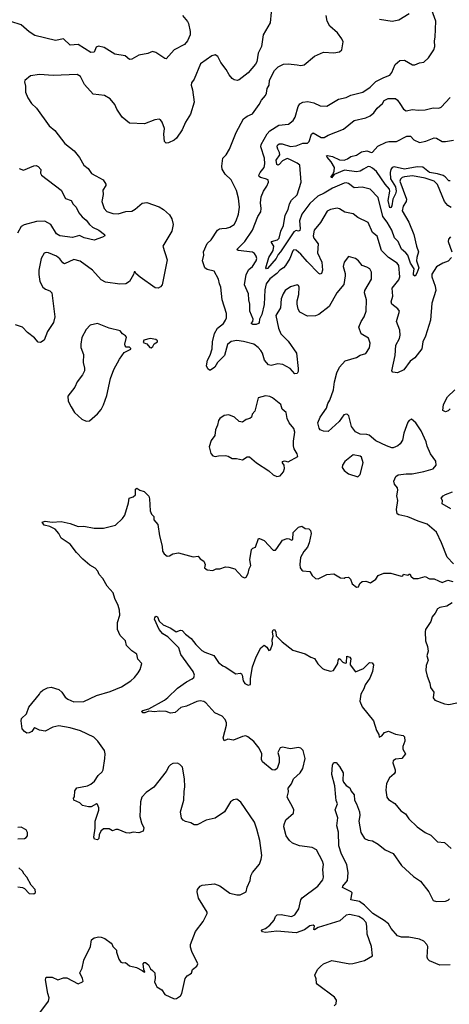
# Model space of a CAD drawing. Extents: x 2133461 to 2293071, y 753526 to 916327.
# Tile 77 of 256: x 2158892 to 2162658, y 823379 to 832009. Entities that reach past the tile are written whole.
import ezdxf

# ---------------------------------------------------------------- set-up
doc = ezdxf.new("R2010")
doc.units = 0

msp = doc.modelspace()

# ---------------------------------------------------------------- linework, layer by layer
at = {"layer": '0CON10XD'}
for points in [[(2161097.5, 832075), (2161087.9, 831982.1), (2161026.2, 831875), (2161010, 831775), (2160982.5, 831715), (2160969.1, 831640.9), (2160959.8, 831620.2), (2160895, 831542), (2160815, 831481.2), (2160797, 831477), (2160772.3, 831482.3), (2160755, 831493.3), (2160728, 831525), (2160701.9, 831571.9)], [(2161045.7, 830614.3), (2161004, 830625), (2160990.6, 830635), (2160987.8, 830645), (2160999.1, 830670.9), (2161035.3, 830714.7), (2161041.2, 830745), (2161038.2, 830795), (2161004.5, 830895), (2161008.5, 830915), (2161061.2, 831008.8), (2161083.5, 831035), (2161164.7, 831085.3), (2161248, 831092), (2161288, 831125), (2161307.5, 831155), (2161332.7, 831247.3), (2161347.6, 831272.4), (2161375, 831287.5), (2161417.7, 831292.3), (2161469.3, 831279.3), (2161525, 831254.3), (2161585, 831252), (2161687, 831313), (2161755, 831325.8), (2161795, 831348.9), (2161898.8, 831375), (2161962.6, 831417.4), (2162014, 831466), (2162085, 831502.5), (2162136.9, 831523.1), (2162153.3, 831545), (2162182.8, 831617.2), (2162225, 831650.8), (2162265, 831653.1), (2162335, 831614.2), (2162355, 831612.5), (2162395, 831631.2), (2162435, 831636), (2162476.6, 831673.4), (2162523.3, 831745), (2162531.2, 831775), (2162528, 831825), (2162534.3, 831855), (2162539.2, 831995), (2162493.8, 832125)], [(2160318.8, 832045), (2160361.7, 831991.7), (2160371.4, 831975), (2160387.5, 831905), (2160387.5, 831875), (2160362.5, 831825), (2160335, 831792.9), (2160245, 831744.4), (2160175, 831666.7), (2160165, 831667.5), (2160085, 831721.4), (2160055, 831729.4), (2160015, 831713.5), (2159935, 831699.5), (2159875, 831664.2), (2159855, 831660), (2159815, 831691.2), (2159725, 831708), (2159633.3, 831765), (2159583.8, 831776.2), (2159561.7, 831768.3), (2159543.3, 831725), (2159515, 831720.6), (2159405, 831791.8), (2159334.6, 831784.6), (2159275, 831840), (2159205, 831826.2), (2159025, 831869.4), (2158975, 831902.9), (2158903.2, 831963.2), (2158815, 831991.9)], [(2162695, 827240), (2162637.6, 827297.6), (2162589.2, 827425), (2162545, 827518), (2162465, 827588.6), (2162385, 827614.4), (2162295, 827651.4), (2162215, 827669.2), (2162199.2, 827679.2), (2162194.2, 827715), (2162207.1, 827795), (2162198, 827835), (2162207, 827887), (2162203.3, 827905), (2162177, 827937), (2162172.5, 827965), (2162190, 828005), (2162210.7, 828019.3), (2162280.7, 828029.3), (2162331.2, 828028.8), (2162435, 828048), (2162515, 828073.3), (2162543.8, 828105), (2162539.5, 828139.5), (2162493.2, 828203.2), (2162462.6, 828272.6), (2162455, 828310), (2162412, 828405), (2162365, 828476.7), (2162325, 828506.7), (2162305, 828496.7), (2162295, 828482.5), (2162258.1, 828385), (2162248.1, 828325), (2162227.6, 828292.4), (2162206, 828275), (2162165, 828256.9), (2162155, 828255.6), (2162105.7, 828274.3), (2162015, 828318.2), (2161955, 828367.1), (2161935, 828374.4), (2161875, 828375.6), (2161835, 828396.7), (2161801.2, 828445), (2161776.4, 828536.4), (2161765, 828550), (2161755, 828552.5), (2161734, 828545), (2161693.2, 828486.8), (2161595, 828401.2), (2161555, 828401.4), (2161526.7, 828415), (2161517.7, 828427.7), (2161505.8, 828475), (2161525.6, 828525), (2161580.6, 828605), (2161592.2, 828645), (2161610.6, 828675), (2161642.9, 828765), (2161650.5, 828835), (2161671.2, 828915), (2161695, 828964), (2161745, 829018.1), (2161845, 829049.2), (2161875, 829068), (2161925, 829084), (2161956.8, 829133.2), (2161964.2, 829175), (2161948.1, 829218.1), (2161883.8, 829255), (2161863.3, 829315), (2161884.4, 829365), (2161911.9, 829405), (2161928.6, 829455), (2161930.6, 829555), (2161912.9, 829615), (2161917.1, 829635), (2161975.7, 829734.3), (2161975.8, 829795), (2161960, 829825), (2161935, 829841.4), (2161895, 829856), (2161862, 829895), (2161835, 829916), (2161775, 829932.5), (2161735, 829882.5), (2161727.5, 829845), (2161745.8, 829785), (2161745.8, 829765), (2161732.4, 829687.6), (2161671.4, 829615), (2161605, 829495.8), (2161514.4, 829425.6), (2161485, 829412.9), (2161415, 829410), (2161346, 829445), (2161331.9, 829471.9), (2161324.4, 829515.6), (2161324.5, 829545.5), (2161339.1, 829600.9), (2161342, 829665), (2161335, 829680), (2161325, 829684), (2161265, 829668), (2161218.8, 829635), (2161200, 829605), (2161185, 829562.5), (2161178.2, 829485), (2161138.1, 829415), (2161160, 829305), (2161180.6, 829255), (2161245, 829190.8), (2161319.4, 829085), (2161332.7, 828952.7), (2161332.5, 828925), (2161325, 828908.8), (2161305, 828905.8), (2161263.3, 828953.3), (2161197.7, 828987.7), (2161155, 828992.7), (2161095, 828978.2), (2161072.6, 828982.6), (2161037.9, 829025), (2161019.1, 829085), (2161005, 829108.5), (2160983.6, 829135), (2160945, 829166), (2160855, 829189.1), (2160796, 829196), (2160745, 829187.2), (2160712, 829162), (2160686.4, 829065), (2160626.4, 829003.6), (2160601.9, 828965), (2160565, 828936.2), (2160555, 828936.2), (2160539.5, 828949.5), (2160530, 828975), (2160536.7, 829025), (2160560.7, 829069.3), (2160578.9, 829125), (2160582.7, 829185), (2160600.7, 829259.3), (2160626, 829304), (2160676.9, 829345), (2160696.9, 829375), (2160704.3, 829395), (2160705.8, 829434.2), (2160667.1, 829555), (2160654.2, 829665), (2160642, 829695), (2160635.8, 829735.8), (2160596.2, 829805), (2160535, 829819.6), (2160515.3, 829835.3), (2160495.6, 829895), (2160504.5, 829945), (2160503.3, 829975), (2160535, 830048), (2160570.3, 830079.7), (2160626.8, 830163.2), (2160643.2, 830176.8), (2160665, 830179.2), (2160705, 830180.8), (2160735, 830189.2), (2160770.8, 830215), (2160788.1, 830245), (2160809.2, 830305), (2160818.1, 830365), (2160811.1, 830445), (2160792.6, 830512.6), (2160745, 830606.2), (2160693.8, 830655), (2160667.7, 830697.7), (2160662.9, 830725), (2160673.1, 830795), (2160700.8, 830825), (2160731.2, 830875), (2160788.8, 831021.2), (2160855, 831138.8), (2160885, 831164), (2160932.5, 831185), (2160990, 831265), (2161011.2, 831305), (2161046, 831345), (2161055.7, 831365), (2161060, 831405), (2161078, 831435), (2161081.2, 831478.8), (2161125.7, 831564.3), (2161156.7, 831595), (2161205, 831620), (2161245, 831622), (2161325, 831612), (2161355, 831608), (2161385, 831613.8), (2161475, 831690), (2161555, 831723.8), (2161645, 831718), (2161695, 831726.7), (2161716.2, 831745), (2161726.7, 831815), (2161715, 831842.5), (2161676.2, 831895), (2161611.7, 831951.7), (2161586, 831995), (2161577.5, 832045)], [(2162305, 832059.2), (2162215, 832005.7), (2162155.7, 831994.3), (2162045, 832010.8)], [(2160701.9, 831571.9), (2160656, 831635), (2160628.8, 831685), (2160605, 831701.2), (2160575, 831691.2), (2160477.9, 831622.1), (2160421.2, 831488.8), (2160398, 831455), (2160396, 831435), (2160406.7, 831395), (2160420, 831285), (2160387.8, 831182.2), (2160345, 831110), (2160315, 831043.8), (2160265, 830972), (2160245, 830954), (2160195, 830928.8), (2160175, 830926.7), (2160160, 830940), (2160155.7, 831005), (2160160, 831055), (2160139.5, 831109.5), (2160125, 831130), (2160115, 831136.2), (2160075, 831132), (2159985, 831096.2), (2159855, 831102.5), (2159790, 831155), (2159743.3, 831225), (2159726.2, 831265), (2159684.3, 831314.3), (2159635, 831346), (2159535, 831356.2), (2159461.1, 831441.1), (2159425, 831512), (2159395, 831530), (2159185, 831518.5), (2159065, 831528), (2158985, 831516.7), (2158937.5, 831475), (2158933.3, 831465), (2158943.8, 831425), (2158943.8, 831375), (2158962, 831325), (2158995, 831273.8), (2159038, 831235), (2159149.7, 831079.7), (2159198.3, 831038.3), (2159288.8, 830925), (2159369.3, 830859.3), (2159415, 830801.2), (2159455, 830733.8), (2159491.2, 830705), (2159520.5, 830660.5), (2159558.3, 830641.7), (2159622.5, 830605), (2159647.3, 830567.3), (2159646, 830555), (2159620.8, 830515), (2159622.3, 830477.7), (2159610.8, 830415), (2159633, 830353), (2159655, 830328.8), (2159709.1, 830309.1), (2159755, 830308.1), (2159822.6, 830327.4), (2159875, 830331.4), (2159905, 830347.5), (2159965, 830400.8), (2160005, 830407.5), (2160115, 830368), (2160152.5, 830345), (2160205, 830297.5), (2160226.2, 830265), (2160235.8, 830215), (2160224.2, 830155), (2160146.2, 830025), (2160184.2, 829904.2), (2160140.8, 829685), (2160125, 829666.2), (2160105, 829656.2), (2160078.3, 829658.3), (2159947.5, 829752.5), (2159910, 829785), (2159905, 829800), (2159895, 829800), (2159890, 829775), (2159853.3, 829715), (2159822.5, 829695), (2159770.3, 829690.3), (2159645, 829710), (2159605, 829729.2), (2159530.6, 829815), (2159421.3, 829891.3), (2159365, 829907.5), (2159285, 829869.2), (2159269.4, 829879.4), (2159244.5, 829914.5), (2159215, 829937.1), (2159145, 829965.6), (2159125, 829968.9), (2159106.7, 829963.3), (2159080, 829915), (2159060.6, 829815), (2159058.6, 829775), (2159066.9, 829715), (2159095, 829664.2), (2159116.6, 829646.6), (2159155, 829633.3), (2159173.8, 829615), (2159200, 829405), (2159189.2, 829355), (2159134.5, 829275.5), (2159105, 829200), (2159075, 829181.2), (2159055, 829182), (2159020.7, 829220.7), (2158958.8, 829268.8), (2158915, 829313.3), (2158855, 829333.8)], [(2162675, 830362.9), (2162645, 830380), (2162616.6, 830415), (2162554.6, 830565), (2162525, 830594.6), (2162445, 830620.6), (2162335, 830639.2), (2162265, 830631.9), (2162244.4, 830625), (2162228.8, 830611.2), (2162224.8, 830595), (2162283.8, 830435), (2162279.2, 830415), (2162252.5, 830375), (2162245.8, 830335), (2162304, 830235), (2162345.7, 830125), (2162369.2, 830025), (2162388.8, 829975), (2162372.5, 829925), (2162370.4, 829895), (2162390.9, 829835), (2162372.9, 829787.1), (2162358.5, 829761.5), (2162345, 829768.8), (2162342.5, 829785), (2162350.6, 829825), (2162318.9, 829875), (2162293.9, 829943.8), (2162277.8, 829965), (2162237.4, 829997.4), (2162210.3, 830065), (2162177.6, 830097.6), (2162154, 830165), (2162112.5, 830235), (2162073.8, 830285), (2162035, 830451.2), (2161963.8, 830525), (2161895, 830540.8), (2161825, 830535.5), (2161775, 830574.6), (2161755, 830580), (2161735, 830577.1), (2161635, 830533.3), (2161561.7, 830488.3), (2161505, 830462.5), (2161435, 830398.1), (2161365.8, 830304.2), (2161345.2, 830245), (2161351.8, 830178.2), (2161348.5, 830161.5), (2161335, 830156.5), (2161315, 830160.3), (2161295, 830150), (2161179.4, 829975), (2161158.1, 829951.9), (2161138.6, 829915), (2161065, 829829.2), (2161055, 829826.2), (2161049.2, 829835), (2161075.8, 829925), (2161114.7, 829985), (2161118.8, 830025), (2161098.8, 830055), (2161100.5, 830065), (2161150.7, 830079.3), (2161165.7, 830094.3), (2161182.2, 830155), (2161204, 830205), (2161218.9, 830295), (2161245, 830346.9), (2161255.8, 830395), (2161274, 830426), (2161323, 830475), (2161358.7, 830585), (2161346, 830735), (2161325, 830750.8), (2161260, 830785), (2161235, 830791.2), (2161195, 830772), (2161165, 830738.9), (2161155, 830734.8), (2161145, 830740.4), (2161140.9, 830779.1), (2161171.7, 830825), (2161170.6, 830845), (2161153.5, 830875), (2161149.4, 830895), (2161152.1, 830907.9), (2161165, 830920.7), (2161191.8, 830921.8), (2161265, 830897.5), (2161315.5, 830904.5), (2161373.7, 830926.3), (2161415, 830926.9), (2161430, 830940), (2161450, 831005), (2161465, 831018.5), (2161535, 830976.9), (2161562.1, 830977.9), (2161595, 830997.1), (2161729.6, 831050.4), (2161825, 831124.5), (2161925, 831150), (2161962.8, 831167.2), (2161996.1, 831193.9), (2162024.3, 831235), (2162072, 831275), (2162087.8, 831302.2), (2162122, 831318), (2162185, 831318.6), (2162204.6, 831304.6), (2162224.6, 831274.6), (2162255, 831223.8), (2162280.3, 831210.3), (2162335, 831220.6), (2162385, 831215.7), (2162445, 831219.2), (2162515, 831235.8), (2162565, 831233.8), (2162585, 831242), (2162665, 831326.2)], [(2162665, 830595.6), (2162655, 830597.8), (2162622.4, 830632.4), (2162603.2, 830643.2), (2162555, 830658.2), (2162485, 830668.9), (2162425, 830716.3), (2162375, 830720), (2162265, 830698.8), (2162175, 830719.5), (2162155.6, 830715), (2162144, 830696), (2162139.1, 830670.8), (2162142, 830615), (2162187.1, 830545), (2162191, 830505), (2162187.3, 830482.7), (2162162.1, 830435), (2162155, 830378.8), (2162145, 830364.2), (2162135, 830361.2), (2162122.6, 830425), (2162136.4, 830505), (2162134.1, 830525), (2162095, 830566.1), (2162018.2, 830678.2), (2161985, 830708.7), (2161965, 830720.4), (2161945, 830721.5), (2161905, 830699.8), (2161875, 830682.7), (2161845, 830675.9), (2161740, 830690), (2161648.8, 830651.2), (2161624.2, 830624.2), (2161622.9, 830635), (2161637.5, 830652.5), (2161647.6, 830682.4), (2161650, 830715), (2161623.1, 830763.1), (2161587.1, 830805), (2161582, 830815), (2161590, 830820), (2161635, 830811.2), (2161695, 830780.3), (2161735, 830778.7), (2161765, 830788.4), (2161795, 830808.6), (2161845, 830821.5), (2161889.2, 830850.8), (2161935, 830858.5), (2161975, 830845.8), (2161985, 830848), (2162030.3, 830899.7), (2162105, 830935.8), (2162128.8, 830941.2), (2162195, 830940), (2162285, 830988), (2162317.7, 830987.7), (2162345.6, 830955), (2162395, 830932.8), (2162452, 830945), (2162525, 830972.9), (2162545, 830969.4), (2162595, 830942.5), (2162625, 830941.8), (2162695, 830952.9)], [(2158886.7, 830705), (2158925, 830690), (2159015, 830727.5), (2159035, 830730), (2159055, 830721.2), (2159076.2, 830695), (2159073.8, 830665), (2159083.8, 830645), (2159255, 830515.8), (2159292.9, 830442.9), (2159342, 830425), (2159361.7, 830391.7), (2159386.9, 830365), (2159411.4, 830315), (2159439.9, 830279.9), (2159475, 830253.3), (2159502.7, 830212.7), (2159530.8, 830190.8), (2159585, 830163.5), (2159633.8, 830125), (2159636.7, 830115), (2159618.3, 830101.7), (2159544.7, 830075.3), (2159455.8, 830095.8), (2159415, 830116.7), (2159355, 830100), (2159245, 830113.5), (2159215, 830131.9), (2159165.3, 830215.3), (2159112.3, 830242.3), (2159040.2, 830239.8), (2158929.6, 830210.4), (2158905.8, 830195), (2158873.4, 830136.6)], [(2162675.8, 829925), (2162646.6, 829893.4), (2162600, 829875), (2162545, 829842), (2162505, 829777.5), (2162505.8, 829755), (2162532.6, 829672.6), (2162538.2, 829635), (2162503.6, 829525), (2162492.2, 829375), (2162448.5, 829235), (2162424.4, 829185), (2162416, 829125), (2162355, 829046.2), (2162314.5, 829015.5), (2162258.8, 828941.2), (2162205, 828912.5), (2162161.2, 828921.2), (2162155, 828930), (2162183.6, 829066.4), (2162188.2, 829155), (2162220.5, 829215), (2162227, 829243), (2162225, 829287.5), (2162195.6, 829365), (2162220, 829455), (2162205.8, 829475), (2162154.4, 829514.4), (2162148.1, 829535), (2162162.5, 829585), (2162157.8, 829655), (2162215, 829730), (2162223.9, 829755), (2162215.4, 829855), (2162201.9, 829875), (2162125.2, 829925.2), (2162063.6, 829985), (2162025, 830112), (2161984.1, 830144.1), (2161945, 830231.4), (2161855, 830274), (2161815, 830306.9), (2161742.4, 830322.4), (2161695, 830352), (2161675, 830358), (2161615.9, 830345.9), (2161587.9, 830332.1), (2161529.5, 830230.5), (2161474.3, 830164.3), (2161465.7, 830115.7), (2161468.9, 830095), (2161507.7, 830045), (2161503.7, 829965), (2161540.8, 829885), (2161547.1, 829815), (2161536.8, 829783.2), (2161525, 829778), (2161515, 829784.2), (2161410.3, 829890.3), (2161355.4, 829955), (2161315, 829988.9), (2161295, 829991.4), (2161285, 829984), (2161259.6, 829915), (2161222.5, 829855), (2161204.4, 829835.6), (2161171.1, 829815), (2161145.5, 829784.5), (2161085, 829738.8), (2161051.9, 829695), (2161041, 829641), (2161036.2, 829513.8), (2161013.7, 829426.3), (2160994, 829385), (2160991.2, 829355), (2160985, 829346.7), (2160963.6, 829336.4), (2160935, 829336.2), (2160920, 829345), (2160936.7, 829365), (2160938.6, 829385), (2160908.5, 829455), (2160909.6, 829515), (2160899.1, 829555), (2160896.2, 829605), (2160863.8, 829685), (2160877.1, 829775), (2160901.7, 829818.3), (2160932.8, 829847.2), (2160965.5, 829895), (2160969.5, 829915), (2160965, 829936.7), (2160949.8, 829959.8), (2160932.2, 829972.2), (2160805.9, 829985.9), (2160796.2, 829995), (2160865.2, 830064.8), (2160933.3, 830165), (2160979.7, 830285), (2161004.6, 830325), (2161009.2, 830355), (2161002.1, 830405), (2161007.5, 830455), (2161027.5, 830505), (2161058.6, 830551.4), (2161072.9, 830585), (2161070, 830605), (2161045.7, 830614.3)], [(2162668.8, 830105), (2162650, 830085), (2162648, 830065), (2162680, 829975)], [(2159475, 828490), (2159505, 828493.3), (2159575, 828553.8), (2159605, 828593.8), (2159625, 828633.3), (2159654.2, 828715), (2159688, 828865), (2159718.3, 828941.7), (2159766.2, 829035), (2159807, 829093), (2159865, 829120), (2159866.7, 829126.7), (2159855, 829140), (2159825, 829140), (2159815, 829150), (2159812.5, 829165), (2159826.7, 829226.7), (2159819.3, 829239.3), (2159792.5, 829255), (2159773, 829283), (2159675.9, 829305.9), (2159575, 829346.7), (2159509.3, 829330.7), (2159475, 829292.5), (2159436.2, 829225), (2159426.2, 829165), (2159428, 829135), (2159451.2, 829075), (2159448.8, 829005), (2159460, 828955), (2159459.3, 828930.7), (2159441.2, 828895), (2159396.2, 828835), (2159375, 828787.5), (2159315, 828710), (2159317.5, 828665), (2159343.3, 828615), (2159372.5, 828565), (2159435, 828507.5), (2159475, 828490)], [(2160045, 829133.8), (2160060, 829145), (2160070.7, 829169.3), (2160100, 829185), (2160100, 829195), (2160085, 829206.7), (2160035, 829216.2), (2159980.7, 829199.3), (2159975, 829180), (2160007, 829167), (2160032.5, 829135), (2160045, 829133.8)], [(2161145, 828006.7), (2161175, 828012.5), (2161203.3, 828045), (2161212, 828075), (2161210, 828105), (2161196.2, 828125), (2161195, 828137.5), (2161213.6, 828143.6), (2161245, 828132.5), (2161328.8, 828181.2), (2161323.8, 828205), (2161298.5, 828248.5), (2161290.6, 828275), (2161291.1, 828315), (2161304.2, 828395), (2161293.8, 828425), (2161254, 828475), (2161237.5, 828515), (2161226.8, 828566.8), (2161191.2, 828595), (2161180, 828635), (2161108.8, 828695), (2161085, 828707.1), (2161045, 828712), (2160982.5, 828695), (2160951.7, 828578.3), (2160929.3, 828550.7), (2160922.5, 828525), (2160910, 828515), (2160877.5, 828505), (2160845, 828482.5), (2160816.4, 828486.4), (2160773.3, 828525), (2160725, 828545.8), (2160685, 828538.8), (2160645.8, 828514.2), (2160634, 828495), (2160625.8, 828455), (2160608, 828415), (2160601.2, 828365), (2160570.5, 828319.5), (2160553.3, 828265), (2160568.3, 828208.3), (2160585, 828187.5), (2160605, 828180), (2160635, 828186.7), (2160695, 828190), (2160720, 828185), (2160755, 828163.3), (2160793, 828163), (2160845, 828152.5), (2160885, 828177.5), (2160905, 828177.5), (2160967.5, 828125), (2161075.8, 828055.8), (2161115, 828020), (2161145, 828006.7)], [(2162665, 828598.8), (2162648.1, 828581.9), (2162625, 828572.5), (2162602, 828585), (2162607.1, 828635), (2162642, 828705), (2162706.7, 828765)], [(2161855, 828003.3), (2161877.3, 828022.7), (2161903.3, 828125), (2161886.7, 828175), (2161877.5, 828185), (2161815, 828196.2), (2161743.2, 828136.8), (2161722, 828105), (2161718.8, 828085), (2161737.3, 828057.3), (2161775, 828028.8), (2161855, 828003.3)], [(2160333.1, 825245), (2160339.2, 825285), (2160337.5, 825355), (2160317.7, 825457.7), (2160295, 825482.5), (2160275, 825493.3), (2160235, 825488.8), (2160215, 825478.8), (2160197.7, 825462.3), (2160175, 825420), (2160068.6, 825281.4), (2159999.2, 825235), (2159963.3, 825195), (2159951.5, 825155), (2159945.8, 825025.8), (2159959.2, 824969.2), (2159981.2, 824925), (2159975, 824897.5), (2159935, 824881.2), (2159885, 824886.7), (2159855, 824880), (2159825, 824882.5), (2159755, 824912.5), (2159735, 824912.5), (2159705, 824900), (2159675, 824917.5), (2159625, 824917.5), (2159603.2, 824896.8), (2159588.6, 824865), (2159586, 824834), (2159575, 824822), (2159546.9, 824826.9), (2159540.6, 824845), (2159554.2, 824924.2), (2159554.1, 824985.9), (2159585, 825080), (2159585, 825100), (2159575, 825130), (2159565, 825136.7), (2159518.8, 825111.2), (2159495, 825108.8), (2159443, 825123), (2159420, 825145), (2159365, 825170), (2159362.5, 825185), (2159371.7, 825198.3), (2159375, 825250), (2159393, 825277), (2159485, 825294), (2159515, 825307.5), (2159546.2, 825333.8), (2159579.2, 825385), (2159615, 825416.2), (2159624.2, 825435), (2159638, 825535), (2159640, 825575), (2159633.8, 825605), (2159578, 825685), (2159540.2, 825720.2), (2159425.9, 825775.9), (2159333.7, 825803.7), (2159235, 825820.6), (2159181.7, 825808.3), (2159115, 825774), (2159065, 825782.5), (2159025, 825802.5), (2159015, 825797.5), (2158999.3, 825770.7), (2158975, 825757.5), (2158955, 825756.7), (2158935, 825771.2), (2158913.8, 825795), (2158903.3, 825865), (2158906.1, 825883.9), (2158950, 825925), (2158972.5, 825985), (2159065, 826097.5), (2159075, 826116.2), (2159095, 826134), (2159135.9, 826154.1), (2159168.3, 826158.3), (2159235, 826138.8), (2159262.5, 826115), (2159290.3, 826070.3), (2159313.3, 826053.3), (2159365, 826031.4), (2159455, 826034.6), (2159565, 826085.4), (2159685, 826121.5), (2159785, 826162), (2159866.7, 826215), (2159897, 826243), (2159928.8, 826285), (2159946.7, 826315), (2159962.5, 826365), (2159926.7, 826405), (2159917.7, 826447.7), (2159875, 826478.8), (2159828.8, 826525), (2159818.8, 826565), (2159772.7, 826612.7), (2159748.8, 826665), (2159750, 826725), (2159769.5, 826790.5), (2159767.5, 826835), (2159755.8, 826875), (2159725.7, 826935.7), (2159712, 826985), (2159686.2, 827015), (2159658, 827045), (2159620.5, 827110.5), (2159588.8, 827145), (2159575.7, 827175.7), (2159552.5, 827202.5), (2159507, 827227), (2159445, 827282), (2159388.9, 827338.9), (2159335, 827413.3), (2159255.5, 827465.5), (2159234.3, 827505), (2159203.5, 827543.5), (2159155, 827567.8), (2159105, 827579.5), (2159088, 827605), (2159115, 827614.5), (2159175, 827604.5), (2159255, 827611.9), (2159333.9, 827593.9), (2159403, 827567), (2159455, 827570), (2159545, 827551.2), (2159625, 827552), (2159731.7, 827578.3), (2159793.9, 827636.1), (2159813.3, 827665), (2159846.7, 827775), (2159852.5, 827815), (2159885, 827827.5), (2159906.7, 827845), (2159906.7, 827895), (2159917.5, 827902.5), (2159945.7, 827885.7), (2159984.1, 827874.1), (2160023.6, 827833.6), (2160030.7, 827810.7), (2160036.7, 827705), (2160047.5, 827675), (2160066.7, 827655), (2160066.7, 827625), (2160101.2, 827585), (2160116.2, 827485), (2160141.2, 827395), (2160145, 827350), (2160158.3, 827328.3), (2160185, 827307.5), (2160205, 827310), (2160233, 827327), (2160285, 827336.7), (2160411.7, 827301.7), (2160455, 827307.5), (2160472.3, 827282.3), (2160505, 827262.5), (2160516.7, 827235), (2160512.5, 827205), (2160535, 827187.5), (2160585, 827182.5), (2160613.6, 827196.4), (2160645, 827196.7), (2160695, 827213.8), (2160725, 827212), (2160777.5, 827195), (2160842.5, 827125), (2160865, 827116.7), (2160876.1, 827123.9), (2160893.8, 827155), (2160902.5, 827195), (2160918, 827225), (2160910, 827275), (2160923.8, 827365), (2160935, 827377.5), (2160957.5, 827385), (2160985, 827462.5), (2160995, 827463.3), (2161035, 827443.3), (2161115, 827360), (2161135, 827360), (2161146.1, 827373.9), (2161195, 827446.2), (2161235, 827461.2), (2161255, 827460), (2161275, 827447.5), (2161285, 827452.5), (2161290, 827515), (2161335, 827560), (2161365, 827568.8), (2161395, 827550), (2161426.4, 827546.4), (2161440.7, 827530.7), (2161446.1, 827506.1), (2161430, 827425), (2161415.8, 827385), (2161382.7, 827347.3), (2161352.5, 827295), (2161347.1, 827235), (2161350.8, 827205), (2161363.8, 827185), (2161375, 827178.8), (2161435, 827172.5), (2161455, 827137.5), (2161485, 827112.5), (2161508.3, 827108.3), (2161585, 827146.7), (2161645, 827152.5), (2161705, 827117.5), (2161735, 827113.3), (2161745, 827120), (2161775, 827122.5), (2161792.5, 827105), (2161807.5, 827065), (2161845, 827036.7), (2161862.5, 827037.5), (2161872.7, 827067.3), (2161894.4, 827085.6), (2161925, 827089.2), (2161965.8, 827074.2), (2162013.3, 827105), (2162035, 827136.7), (2162085, 827156.7), (2162145, 827156.7), (2162235, 827132.5), (2162250, 827135), (2162255, 827150), (2162295, 827140), (2162305, 827150), (2162315, 827150), (2162321.7, 827131.7), (2162345, 827112.5), (2162385, 827112.5), (2162445, 827127.5), (2162485, 827107.5), (2162525, 827107.5), (2162562, 827092), (2162595, 827076.7), (2162645, 827096.7), (2162690, 827085)], [(2162670.9, 827720.9), (2162593.8, 827765), (2162598.8, 827795), (2162587.5, 827815), (2162603.3, 827835), (2162623.8, 827846.2), (2162685, 827869.5)], [(2162683, 826897), (2162635, 826867.5), (2162575, 826856.7), (2162555, 826846.2), (2162535, 826806.7), (2162508.8, 826775), (2162495.5, 826734.5), (2162450, 826665), (2162445.6, 826644.4), (2162448.8, 826565), (2162466.1, 826516.1), (2162471.2, 826475), (2162460, 826435), (2162473.8, 826395), (2162455, 826350), (2162451.2, 826305), (2162462.5, 826255), (2162487.5, 826195), (2162493.3, 826155), (2162523.3, 826115), (2162516.7, 826065), (2162530, 826045), (2162614.2, 826014.2), (2162655, 826005.8), (2162725, 826022)], [(2160190.9, 826069.1), (2160275, 826148.8), (2160353.5, 826206.5), (2160405, 826231.2), (2160418, 826245), (2160424.2, 826265), (2160412.2, 826295), (2160304.6, 826444.6), (2160286, 826505), (2160190, 826600), (2160145.6, 826625), (2160115, 826664.3), (2160074.5, 826755), (2160075, 826767.5), (2160085, 826780), (2160100, 826775), (2160115, 826736.7), (2160148.8, 826705), (2160216.9, 826676.9), (2160264.6, 826644.6), (2160302.4, 826657.6), (2160315, 826655.6), (2160345, 826623.3), (2160395.4, 826585.4), (2160435, 826532), (2160489.1, 826479.1), (2160515, 826464.4), (2160595, 826437.5), (2160633.8, 826375), (2160672.5, 826345), (2160693, 826337), (2160785, 826277.1), (2160825, 826282), (2160835, 826276.2), (2160842.9, 826262.9), (2160850, 826215), (2160865, 826190), (2160895, 826177.5), (2160916.4, 826183.6), (2160916.2, 826235), (2160933.9, 826336.1), (2160966, 826424), (2161006.2, 826505), (2161035, 826527.5), (2161059.3, 826509.3), (2161075, 826480), (2161090, 826485), (2161106.7, 826535), (2161103.8, 826575), (2161112.5, 826605), (2161108.8, 826645), (2161115, 826662.5), (2161125, 826663.3), (2161137.5, 826645), (2161140, 826610), (2161192.5, 826555), (2161285, 826482.5), (2161395, 826450), (2161445, 826420.8), (2161475, 826411.2), (2161505, 826363.3), (2161545, 826322.5), (2161565, 826312.5), (2161615, 826300), (2161643.6, 826306.4), (2161681.2, 826365), (2161682, 826395), (2161695, 826410), (2161725, 826377.5), (2161745, 826370), (2161756.7, 826373.3), (2161760, 826430), (2161785, 826423.3), (2161795, 826407.5), (2161787.5, 826365), (2161787.5, 826355), (2161835, 826293.3), (2161905, 826324), (2161957.5, 826375), (2161982.1, 826372.1), (2161992.9, 826355), (2161985.8, 826295), (2161962, 826238), (2161920, 826180), (2161909.2, 826145), (2161883.4, 826096.6), (2161873.1, 826035), (2161895, 825986.2), (2161992, 825865), (2162020.5, 825780.5), (2162040, 825745), (2162041.7, 825721.7), (2162065, 825732.5), (2162089.3, 825760.7), (2162125, 825772.5), (2162185, 825748), (2162253.9, 825733.9), (2162264, 825724), (2162269.2, 825685), (2162251.7, 825638.3), (2162250, 825615), (2162272.5, 825575), (2162242.5, 825535), (2162185, 825528.8), (2162165, 825512.5), (2162162, 825495), (2162182.5, 825435), (2162182.5, 825415), (2162175, 825398.8), (2162133.8, 825365), (2162106, 825315), (2162100, 825255), (2162111.2, 825195), (2162124.2, 825174.2), (2162178.8, 825138.8), (2162233.8, 825075), (2162275, 825050), (2162304.3, 825004.3), (2162375.8, 824935.8), (2162445, 824884), (2162495, 824861.2), (2162554.3, 824804.3), (2162615, 824798), (2162675, 824743.8)], [(2161647.5, 823365), (2161666.7, 823385), (2161670, 823415), (2161651.7, 823441.7), (2161501.7, 823551.7), (2161492.5, 823565), (2161491.7, 823601.7), (2161480, 823635), (2161503.3, 823685), (2161528.3, 823711.7), (2161555, 823733.3), (2161627, 823763), (2161785, 823734), (2161812.7, 823737.3), (2161915, 823762.9), (2161983.3, 823805), (2161976.9, 823885), (2161937.1, 823995), (2161935.6, 824065), (2161928.1, 824095), (2161902.9, 824125), (2161865, 824149.6), (2161809.5, 824159.5), (2161784.5, 824165.5), (2161755, 824160.8), (2161699.1, 824110.9), (2161507.8, 824052.2), (2161475, 824032), (2161470, 824035), (2161476.7, 824065), (2161463.9, 824073.9), (2161435, 824068.5), (2161387.4, 824032.6), (2161313.9, 824006.1), (2161145, 824020), (2161045, 824008.6), (2161020, 824015), (2161010, 824025), (2161015, 824032.5), (2161045, 824042.5), (2161085.8, 824074.2), (2161121.7, 824118.3), (2161135, 824150), (2161147.3, 824162.7), (2161185, 824165.8), (2161275, 824149.1), (2161305, 824162.9), (2161338.1, 824215), (2161357.5, 824295), (2161367.6, 824312.4), (2161506.2, 824415), (2161548.7, 824471.3), (2161554.3, 824495), (2161548.1, 824561.9), (2161554.3, 824605), (2161546.9, 824635), (2161492.1, 824732.1), (2161455, 824754.2), (2161345, 824767.5), (2161282, 824792), (2161256, 824815), (2161227.5, 824855), (2161207.5, 824935), (2161209.2, 824955), (2161226, 824995), (2161291.2, 825055), (2161293.6, 825083.6), (2161286.2, 825105), (2161236.2, 825195), (2161247.7, 825242.3), (2161246.4, 825273.6), (2161275, 825312.5), (2161293.3, 825355), (2161350.9, 825409.1), (2161374.4, 825445.6), (2161393.1, 825535), (2161376.9, 825605), (2161355.4, 825625), (2161335, 825631.4), (2161265, 825618.2), (2161195, 825634.4), (2161175, 825626.7), (2161155.8, 825585), (2161167.1, 825545), (2161165, 825500), (2161147.5, 825445), (2161129.3, 825430.7), (2161105, 825433.8), (2161021.2, 825505), (2161011.4, 825525), (2161014.2, 825575), (2160990.6, 825625), (2160945, 825682), (2160892.5, 825725), (2160875, 825731.2), (2160845, 825726), (2160765, 825694.3), (2160715, 825703.8), (2160685, 825687.5), (2160674.3, 825715), (2160703.8, 825825), (2160703.8, 825845), (2160692.5, 825875), (2160665.4, 825905.4), (2160601.2, 825935), (2160522.7, 826022.7), (2160505, 826034), (2160475, 826038.1), (2160445, 826033.1), (2160355, 825993.6), (2160305, 825980.5), (2160255, 825938), (2160215, 825930), (2160174.4, 825944.4), (2160115, 825948.8), (2160075, 825941.5), (2160025, 825948), (2159987.5, 825935), (2159970, 825935), (2159960, 825945), (2159970, 825955), (2160025, 825970), (2160160, 826045), (2160190.9, 826069.1)], [(2162665, 823725.4), (2162573.4, 823723.4), (2162485, 823760), (2162469.4, 823775), (2162463.7, 823793.7), (2162468.5, 823885), (2162461.8, 823905), (2162435, 823933.9), (2162395, 823950), (2162301.8, 823968.2), (2162238.6, 823968.6), (2162205, 823980), (2162148.6, 824045), (2162123.3, 824085), (2162085.5, 824115), (2161987.9, 824175), (2161915, 824249.2), (2161870.9, 824280.9), (2161795, 824294.2), (2161807.5, 824355), (2161798, 824365), (2161721.8, 824401.8), (2161722.9, 824415), (2161764.3, 824465), (2161771.1, 824531.1), (2161758.5, 824605), (2161711.8, 824695), (2161689.3, 824769.3), (2161687, 824887), (2161671.1, 824945), (2161680.8, 825015), (2161657.8, 825085), (2161678.8, 825135), (2161665.7, 825165), (2161664.4, 825194.4), (2161653.8, 825295), (2161628.8, 825395), (2161633, 825477), (2161645, 825500), (2161665, 825500), (2161696.2, 825465), (2161727, 825407), (2161724, 825344), (2161730, 825325), (2161755, 825297.5), (2161785, 825277.5), (2161797.7, 825247.7), (2161824, 825215), (2161827.7, 825167.7), (2161845, 825137.5), (2161870, 825065), (2161873.8, 825035), (2161866, 824985), (2161882, 824885), (2161915, 824832.5), (2161945, 824817.5), (2161985, 824812.5), (2162035, 824782.5), (2162095, 824733.3), (2162165, 824702.5), (2162238.8, 824595), (2162345, 824498.8), (2162405, 824458.8), (2162477.1, 824365), (2162515, 824290), (2162545, 824279.2), (2162625, 824284.3), (2162647.6, 824292.4), (2162658.8, 824305)], [(2159068.8, 823305), (2159145, 823407.5), (2159151.2, 823435), (2159138, 823475), (2159116.7, 823595), (2159125, 823617.5), (2159176.4, 823616.4), (2159225, 823593.3), (2159275, 823610), (2159305, 823611.2), (2159405, 823558.8), (2159442.5, 823575), (2159447.5, 823582.5), (2159443.3, 823605), (2159420, 823655), (2159439.2, 823695), (2159454.2, 823765.8), (2159512, 823885), (2159520, 823945), (2159545, 823962.5), (2159585, 823970), (2159605, 823966.7), (2159637.5, 823955), (2159692.5, 823915), (2159702.5, 823905), (2159707.5, 823885), (2159740, 823855), (2159740, 823835), (2159761.2, 823775), (2159779.3, 823749.3), (2159795, 823743.3), (2159820, 823745), (2159855, 823716.7), (2159915, 823703.3), (2159966.4, 823676.4), (2159985, 823660), (2159990, 823665), (2159980, 823685), (2159973.3, 823735), (2159983, 823747), (2159995, 823746.7), (2160020, 823725), (2160039.7, 823689.7), (2160055, 823676), (2160076.2, 823655), (2160080, 823605), (2160072.5, 823575), (2160086.7, 823545), (2160095, 823533.3), (2160137, 823507), (2160165, 823466.7), (2160247, 823427), (2160265, 823430), (2160300, 823455), (2160313.8, 823475), (2160343.3, 823605), (2160360.5, 823629.5), (2160396.4, 823653.6), (2160406.2, 823685), (2160443.3, 823715), (2160453.3, 823735), (2160401.8, 823841.8), (2160389.5, 823879.5), (2160388.2, 823905), (2160433.1, 824016.9), (2160501.4, 824105), (2160536, 824175), (2160535, 824186.7), (2160460.3, 824310.3), (2160446, 824365), (2160450, 824385), (2160474, 824415), (2160492.5, 824425), (2160600, 824435), (2160647.3, 824417.3), (2160733.2, 824353.2), (2160795, 824338), (2160825, 824338), (2160876.7, 824365), (2160886.2, 824405), (2160911.2, 824465), (2160918.8, 824505), (2160933.8, 824535), (2160992.9, 824607.1), (2161009.1, 824650.9), (2161014.2, 824685), (2160995.5, 824815), (2160971.9, 824915), (2160950.8, 824975), (2160830.5, 825150.5), (2160795, 825178.8), (2160765, 825172), (2160738.8, 825155), (2160685.6, 825065), (2160605, 825010.6), (2160525, 824992), (2160447.7, 824952.3), (2160422.5, 824952.5), (2160390.5, 824970.5), (2160345, 824981.2), (2160324.3, 824994.3), (2160311.5, 825011.5), (2160300, 825065), (2160331.3, 825168.7), (2160333.1, 825245)], [(2158875, 824830), (2158935, 824832.5), (2158949.3, 824840.7), (2158960, 824855), (2158960, 824885), (2158949.3, 824909.3), (2158905, 824933.3), (2158875, 824930)], [(2158875, 824410), (2158915, 824402.5), (2158933, 824393), (2158975, 824351.2), (2159015, 824346.7), (2159029.3, 824360.7), (2159026.2, 824385), (2158992.5, 824425), (2158955, 824493.3), (2158929.7, 824519.7), (2158915.8, 824545.8), (2158883.3, 824575)]]:
    msp.add_lwpolyline(points, dxfattribs=at)

doc.saveas('drawing.dxf')
